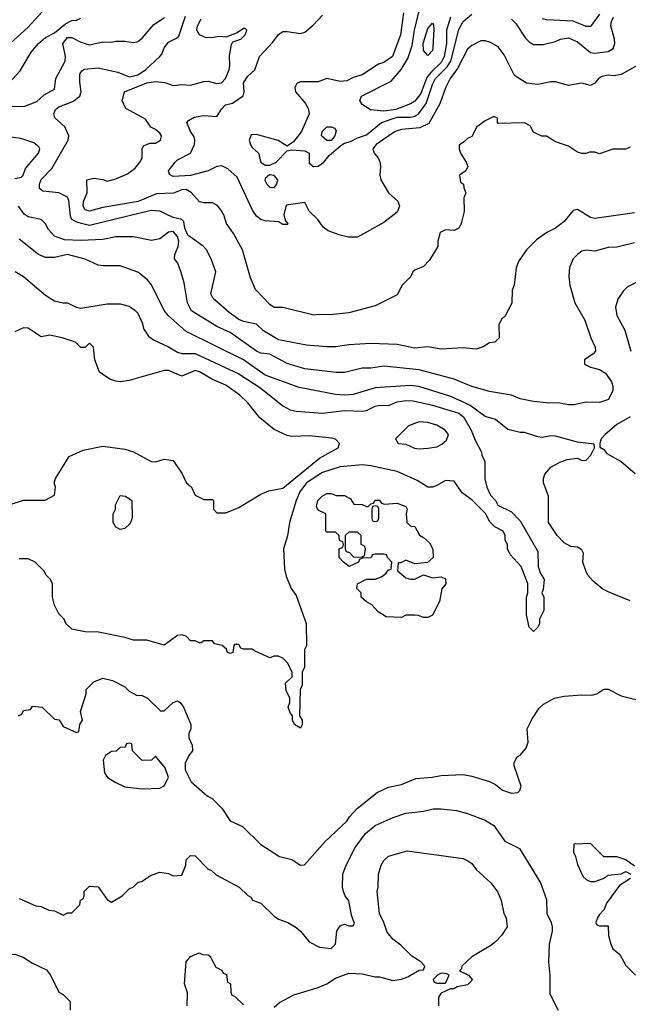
# Model space of a CAD drawing. Header units: inches. Extents: x 1793389 to 1900389, y 320802 to 470796.
# Tile 206 of 256: x 1832032 to 1834802, y 370917 to 375398. Entities that reach past the tile are written whole.
import ezdxf

# ---------------------------------------------------------------- set-up
doc = ezdxf.new("R2010")
doc.units = ezdxf.units.IN
doc.header["$MEASUREMENT"] = 0
doc.layers.add('B8337', color=7, linetype='Continuous')

msp = doc.modelspace()

# ---------------------------------------------------------------- linework, layer by layer
at = {"layer": 'B8337', "color": 2}
for points, elevation in [([(1832149.2, 375450), (1832070, 375364), (1831925.6, 375234.4)], 230), ([(1833779.3, 375430), (1833765.2, 375330), (1833729, 375230), (1833690, 375202.8), (1833664.7, 375195.3), (1833590, 375146.8), (1833550, 375134.8), (1833520.2, 375119.8), (1833490, 375117.3), (1833430, 375131), (1833390, 375116), (1833310, 375116), (1833292.9, 375107.1), (1833283.7, 375090), (1833286.6, 375070), (1833334.5, 375014.5), (1833346, 374990), (1833349.2, 374970), (1833314, 374890), (1833278.4, 374841.6), (1833250, 374822), (1833208.2, 374848.2), (1833110, 374876.3), (1833085.4, 374874.6), (1833077, 374850), (1833082.9, 374830), (1833090, 374817.2), (1833119.3, 374790), (1833130, 374749), (1833150, 374735.6), (1833170, 374736.3), (1833199.1, 374750), (1833250, 374802), (1833270, 374805.2), (1833330, 374802), (1833349.2, 374790), (1833350, 374745.2), (1833369.7, 374729.7), (1833390, 374732), (1833415.5, 374750), (1833440.2, 374779.8), (1833494, 374826), (1833510, 374836.4), (1833536.9, 374843.1), (1833570, 374860.5), (1833610, 374874.3), (1833678.8, 374930), (1833750, 374954.4), (1833810, 374955.1), (1833830, 374959.7), (1833849.2, 374970.8), (1833882.6, 375017.4), (1833910, 375103.7), (1833924.4, 375130), (1833976.8, 375183.2), (1833994, 375210), (1834030, 375353.2), (1834050.7, 375390), (1834090, 375422.7)], 206), ([(1833992.6, 375410), (1833974.9, 375350), (1833974.2, 375290), (1833964.2, 375230), (1833950, 375203.1), (1833902.6, 375157.4), (1833885.6, 375134.4), (1833857.6, 375062.4), (1833830, 375027.6), (1833810, 375015.1), (1833744, 374990), (1833690, 374982.4), (1833628, 374987.9), (1833590, 375012.7), (1833579.6, 375030), (1833587, 375050), (1833722.2, 375117.8), (1833768.8, 375171.2), (1833798.6, 375221.4), (1833818.8, 375281.2), (1833828.7, 375350), (1833858, 375470)], 202), ([(1831982, 375110), (1832034.9, 375165.1), (1832084.5, 375250), (1832117, 375290), (1832150, 375317.1), (1832190, 375338), (1832240.5, 375379.5), (1832270, 375394), (1832290, 375396), (1832310, 375404.7)], 226), ([(1831990, 375003.7), (1832054.9, 375005.1), (1832110, 375026), (1832143.2, 375056.8), (1832190, 375082), (1832197.2, 375130), (1832239.6, 375210), (1832240.5, 375230), (1832227.8, 375290), (1832250, 375317.6), (1832270, 375317.1), (1832310, 375296.3), (1832350, 375284), (1832410, 375298), (1832450, 375296), (1832470, 375301), (1832510, 375301), (1832550, 375294.8), (1832570, 375298.8), (1832590, 375314.8), (1832643.3, 375376.7), (1832691.2, 375408.8)], 222), ([(1834830, 374519.3), (1834650, 374493.2), (1834630, 374497.2), (1834570, 374534), (1834550.9, 374529.1), (1834510, 374479), (1834470, 374449), (1834430.7, 374429.3), (1834383.5, 374396.5), (1834338, 374350), (1834302, 374298), (1834291.6, 374268.4), (1834282, 374190), (1834272.7, 374167.3), (1834271.6, 374108.4), (1834242, 374050), (1834225.4, 374034.6), (1834212, 374010), (1834214, 373950), (1834194, 373930), (1834170, 373928), (1834142, 373910), (1834110, 373899.3), (1834050, 373905.2), (1833950, 373899.3), (1833890, 373909.4), (1833830, 373903.7), (1833750, 373919.3), (1833630, 373925.2), (1833530, 373918.4), (1833470.5, 373909.5), (1833430, 373909.5), (1833337.2, 373917.2), (1833210, 373940.7), (1833141.6, 373981.6), (1833110, 374012.7), (1833050, 374025.1), (1833030, 374034), (1832985.1, 374065.1), (1832913.2, 374130), (1832902.7, 374150), (1832924, 374250), (1832903.7, 374310), (1832882.7, 374350), (1832867.7, 374367.7), (1832798, 374418), (1832783.5, 374450), (1832779.5, 374479.5), (1832769.5, 374489.5), (1832730, 374497.6), (1832670, 374526), (1832630, 374529.4), (1832350, 374462), (1832294.5, 374474.5), (1832270, 374489), (1832263.3, 374503.3), (1832255.1, 374575.1), (1832249.3, 374590), (1832210, 374609.6), (1832137, 374617), (1832122, 374630), (1832122.4, 374650), (1832129.7, 374670.3), (1832179.1, 374720.9), (1832252.3, 374850), (1832255.1, 374870), (1832238, 374910), (1832192, 374952), (1832187.6, 374970), (1832195.1, 374990), (1832210, 375001.6), (1832274.3, 375025.7), (1832305.2, 375050), (1832311.8, 375070), (1832305.6, 375114.4), (1832306.6, 375150), (1832315.1, 375164.9), (1832326.8, 375173.2), (1832390, 375179.5), (1832479, 375159), (1832530, 375138.7), (1832570, 375147.8), (1832604.5, 375170), (1832669.2, 375230), (1832678.4, 375241.6), (1832689.6, 375270.4), (1832710, 375296), (1832746.3, 375313.7), (1832756.6, 375323.4), (1832786.4, 375413.6)], 218), ([(1834810, 374818), (1834791.1, 374808.9), (1834731.6, 374808.4), (1834670, 374788), (1834650, 374795.3), (1834625.4, 374794.6), (1834610, 374788.7), (1834590, 374788.7), (1834570, 374795.3), (1834530, 374822), (1834470, 374842), (1834430, 374868), (1834408.7, 374868.7), (1834370, 374886), (1834354.6, 374914.6), (1834330, 374928), (1834210, 374926), (1834206, 374930), (1834206, 374950), (1834190, 374958), (1834150, 374938), (1834112, 374910), (1834090, 374866), (1834070, 374858), (1834056.9, 374843.1), (1834032.7, 374827.3), (1834032, 374810), (1834038, 374790), (1834064.7, 374750), (1834071.3, 374730), (1834062, 374710), (1834034, 374690), (1834038, 374658), (1834052, 374650), (1834052.7, 374632.7), (1834062, 374610), (1834052.7, 374587.3), (1834055.3, 374524.7), (1834041, 374470), (1834031.3, 374450), (1834010, 374439), (1833970, 374441.2), (1833946, 374430), (1833934.8, 374390), (1833934.4, 374365.6), (1833896.8, 374303.2), (1833870, 374275.3), (1833830, 374258), (1833822, 374250), (1833812, 374230), (1833772, 374190), (1833750, 374146), (1833650, 374095.3), (1833530, 374064), (1833445.4, 374054.6), (1833390, 374057.2), (1833370, 374054), (1833230, 374089), (1833190, 374089), (1833170, 374101.2), (1833105.2, 374170), (1833083.2, 374223.2), (1833046, 374350), (1833004.8, 374424.8), (1832974, 374470), (1832961.2, 374510), (1832950, 374528.7), (1832932.1, 374552.1), (1832910, 374564), (1832870, 374564), (1832850, 374568.7), (1832812.1, 374612.1), (1832790, 374625.2), (1832770, 374623.7), (1832731.9, 374608.1), (1832654.5, 374605.5), (1832571, 374570), (1832410, 374543.5), (1832350, 374526), (1832330, 374533.2), (1832320.7, 374550), (1832322.4, 374570), (1832339.7, 374610), (1832338, 374670), (1832370, 374677.3), (1832410, 374670.8), (1832430, 374662.8), (1832470, 374674), (1832523.2, 374696.8), (1832557.5, 374722.5), (1832579, 374750), (1832589, 374770), (1832589, 374811), (1832595.3, 374824.7), (1832624, 374836), (1832650, 374836), (1832673.2, 374850), (1832677.2, 374870), (1832670, 374882), (1832650, 374899), (1832629, 374909), (1832604.7, 374944.7), (1832514.6, 374994.6), (1832498, 375030), (1832508.7, 375070), (1832610, 375110.4), (1832650, 375117.1), (1832692.7, 375112.7), (1832730, 375098.8), (1832770, 375103), (1832810, 375100.7), (1832870, 375117.3), (1832890, 375118), (1832930, 375107.7), (1832950, 375111), (1832969.4, 375130.6), (1832985.2, 375170), (1832989.2, 375190), (1832986.3, 375233.7), (1832995.3, 375284.7), (1833002, 375298), (1833038, 375310), (1833058, 375330), (1833066, 375350), (1833058, 375358), (1833050, 375358), (1833022, 375338), (1832970, 375318), (1832942, 375322), (1832904.5, 375315.5), (1832877.5, 375317.5), (1832850, 375329.3), (1832838, 375350), (1832840.9, 375370), (1832858.6, 375401.4)], 214), ([(1834834.8, 375185.2), (1834770, 375149), (1834738, 375142), (1834710, 375145.2), (1834681.1, 375138.9), (1834668.3, 375131.7), (1834650, 375108.7), (1834630, 375099), (1834590, 375109), (1834530, 375099), (1834470, 375116), (1834450, 375116), (1834390, 375102.7), (1834338, 375110), (1834284.5, 375144.5), (1834237.5, 375237.5), (1834210, 375274), (1834174.2, 375294.2), (1834150, 375301.2), (1834130, 375301.2), (1834090, 375281.2), (1834070, 375264), (1834024.4, 375175.6), (1833990.5, 375130), (1833970, 375088.7), (1833944.4, 375015.6), (1833894, 374926), (1833853.3, 374906.7), (1833770, 374898.4), (1833741, 374890), (1833654.8, 374830), (1833638.8, 374810), (1833646, 374790), (1833662.8, 374770), (1833670.5, 374750.5), (1833674.8, 374730), (1833671, 374690), (1833676, 374670), (1833710.7, 374610.7), (1833752.8, 374572.8), (1833761, 374550), (1833750, 374522), (1833690, 374475.3), (1833570, 374409), (1833529.1, 374409.1), (1833490, 374417.2), (1833436.5, 374436.5), (1833413.6, 374453.6), (1833388.4, 374488.4), (1833350, 374526), (1833330, 374566), (1833245.4, 374554.6), (1833234, 374510), (1833242, 374482), (1833252, 374470), (1833250, 374466), (1833230, 374466), (1833210, 374478), (1833150, 374482), (1833130, 374489), (1833110, 374504), (1833091.8, 374531.8), (1833021.2, 374681.2), (1832979.3, 374719.3), (1832952.7, 374732.7), (1832930, 374729.3), (1832890.4, 374709.6), (1832810, 374689.7), (1832730, 374684.5), (1832713.2, 374693.2), (1832709.3, 374710), (1832739.3, 374750), (1832750, 374760.7), (1832809.6, 374790.4), (1832827.3, 374830), (1832829.5, 374850), (1832825.4, 374865.4), (1832809.5, 374890), (1832792.7, 374930), (1832801, 374939), (1832825.5, 374954.5), (1832870, 374962.3), (1832930, 374958), (1832950, 374991.3), (1832968.7, 375010), (1833001.2, 375018.8), (1833049.1, 375050.9), (1833053.2, 375070), (1833050, 375110.8), (1833070, 375140.7), (1833102, 375170), (1833124, 375230), (1833184.7, 375295.3), (1833210, 375330.8), (1833230, 375344), (1833250, 375344.9), (1833310, 375334.8), (1833330, 375341), (1833367.2, 375372.8), (1833410, 375418.8)], 210), ([(1834270, 375400.9), (1834290, 375381.2), (1834333.8, 375313.8), (1834350, 375297.2), (1834370, 375286), (1834414.4, 375285.6), (1834470, 375299), (1834494, 375310), (1834530, 375315.1), (1834570, 375298), (1834630, 375249.4), (1834650, 375245.1), (1834710, 375254), (1834733.5, 375266.5), (1834740.4, 375290), (1834738.4, 375310), (1834722.4, 375370), (1834724.9, 375390), (1834734.4, 375410)], 206), ([(1834670, 375422.9), (1834630, 375366.6), (1834610, 375366.6), (1834550.8, 375390.8), (1834430, 375397.4), (1834410, 375402.4)], 202), ([(1832010, 374674.8), (1832038.6, 374681.4), (1832048.7, 374690), (1832058.6, 374721.4), (1832117.2, 374790), (1832124, 374810), (1832119.3, 374819.3), (1832097, 374837), (1832036.9, 374856.9), (1831970, 374867.3)], 222), ([(1834830, 374382.7), (1834750, 374362.7), (1834710, 374361.2), (1834650, 374345.2), (1834610, 374349), (1834590, 374344), (1834570, 374329), (1834550.6, 374309.4), (1834534.8, 374270), (1834531, 374230), (1834536, 374190), (1834558.8, 374110), (1834604.7, 374030), (1834631.3, 373950), (1834651.6, 373908.4), (1834652, 373890), (1834642, 373878), (1834602, 373850), (1834602, 373830), (1834630, 373816), (1834670, 373806.8), (1834698, 373790), (1834724.7, 373750), (1834731.3, 373730), (1834731.3, 373710), (1834711.3, 373670), (1834670, 373655.3), (1834610, 373658), (1834554.4, 373645.6), (1834530, 373645.2), (1834490, 373653.2), (1834430, 373654), (1834370, 373661.2), (1834310, 373673.2), (1834270, 373689.2), (1834170, 373706.6), (1834090, 373729.4), (1834010, 373761.6), (1833850, 373805.1), (1833690, 373822), (1833630, 373812.3), (1833590, 373812), (1833510, 373792.7), (1833472.5, 373792.5), (1833330, 373809.5), (1833250, 373834), (1833170, 373875.6), (1833130, 373880.7), (1833110, 373889.5), (1832990, 373974), (1832930, 374002), (1832813.6, 374073.6), (1832795.1, 374110), (1832780.1, 374200.1), (1832767.2, 374247.2), (1832752.3, 374290), (1832737.2, 374310), (1832738.4, 374330), (1832753.4, 374366.6), (1832755.8, 374390), (1832750, 374411.8), (1832730, 374434.3), (1832710, 374431.6), (1832670, 374400.7), (1832632.5, 374392.5), (1832549.5, 374409.5), (1832470, 374409.5), (1832410, 374398.4), (1832310, 374393.3), (1832236.6, 374396.6), (1832190, 374412.3), (1832162.6, 374442.6), (1832149.6, 374469.6), (1832130, 374489.2), (1832070, 374500.9), (1832053, 374513), (1832027, 374550)], 222), ([(1834810, 372754), (1834710, 372794), (1834686.3, 372806.3), (1834642.5, 372842.5), (1834617.2, 372870), (1834609.2, 372890), (1834595.3, 372930), (1834598, 372970), (1834590, 372986), (1834570, 372998), (1834540.4, 373000.4), (1834510, 373018), (1834478, 373050), (1834438, 373110), (1834438, 373230), (1834415.3, 373290), (1834415.3, 373310), (1834422, 373330), (1834450, 373362), (1834490, 373384.7), (1834523.1, 373396.9), (1834570, 373402), (1834590, 373392), (1834610, 373394), (1834630, 373414), (1834642, 373438), (1834648, 373450), (1834646, 373466), (1834570, 373475.3), (1834470, 373502.7), (1834450, 373503.7), (1834410, 373496), (1834390, 373499.3), (1834330, 373519), (1834310, 373519), (1834252.9, 373532.9), (1834198, 373578), (1834150, 373592.7), (1834082.2, 373642.2), (1834055.5, 373655.5), (1833990, 373684.7), (1833848.3, 373728.3), (1833810, 373733), (1833650, 373722), (1833550, 373692.3), (1833510, 373689.6), (1833470, 373691.8), (1833304.4, 373724.4), (1833150, 373780.7), (1833050, 373849.6), (1832790, 373979.5), (1832709.2, 374050), (1832690, 374075.3), (1832631.7, 374191.7), (1832613.8, 374213.8), (1832569.4, 374249.4), (1832490, 374277.2), (1832410, 374277.2), (1832390, 374281.2), (1832330, 374309), (1832250, 374329.4), (1832190, 374316.2), (1832150, 374316.2), (1832117.2, 374330), (1832030, 374399.3)], 226), ([(1832012.1, 374252.1), (1832050, 374229), (1832150, 374144), (1832190, 374119), (1832230, 374109.2), (1832250, 374109), (1832289.4, 374089.4), (1832310, 374086), (1832430, 374105.2), (1832490, 374105.2), (1832530, 374094), (1832556.6, 374076.6), (1832570, 374062), (1832590, 374018), (1832597.2, 373990), (1832618, 373958), (1832640.7, 373940.7), (1832710, 373909.4), (1832750, 373884.5), (1832770, 373878.4), (1832830, 373878.7), (1833030, 373786), (1833130, 373721.6), (1833230, 373640.9), (1833263.3, 373623.3), (1833290, 373617), (1833410, 373607.3), (1833510, 373619.5), (1833590, 373616.2), (1833610, 373619.5), (1833650, 373639.6), (1833670, 373643.6), (1833710, 373642.4), (1833750, 373658.5), (1833790, 373665.7), (1833823, 373663), (1833910, 373643.5), (1834030, 373607.3), (1834051.8, 373590), (1834087, 373530), (1834104.4, 373484.4), (1834134, 373430), (1834135.3, 373415.3), (1834148.4, 373388.4), (1834148.9, 373308.9), (1834158, 373270), (1834174.6, 373234.6), (1834198, 373210), (1834208.7, 373188.7), (1834270, 373158), (1834310, 373118), (1834390, 372978), (1834391.8, 372910), (1834400.5, 372880.5), (1834419, 372850), (1834414.6, 372805.4), (1834408, 372790), (1834418, 372770), (1834418, 372710), (1834398, 372670), (1834398, 372650), (1834390, 372634), (1834370, 372614), (1834350, 372634), (1834338, 372690), (1834338, 372770), (1834344.7, 372790), (1834344.7, 372830), (1834314, 372910), (1834263.6, 372963.6), (1834252, 372990), (1834252, 373010), (1834242, 373030), (1834242, 373050), (1834232, 373070), (1834194, 373090), (1834170, 373114), (1834154, 373150), (1834091.1, 373211.1), (1834045.4, 373245.4), (1834010, 373298), (1833970, 373301), (1833930, 373278), (1833910, 373271.3), (1833890, 373271.3), (1833841.4, 373301.4), (1833750, 373341.6), (1833630, 373368.4), (1833591.9, 373371.9), (1833490, 373362.6), (1833410, 373338), (1833337.6, 373290), (1833306.3, 373250), (1833289.7, 373210), (1833259.7, 373110), (1833251.5, 373048.5), (1833233.2, 372990), (1833238, 372898), (1833245.2, 372865.2), (1833268, 372810), (1833290, 372778), (1833335.3, 372650), (1833338, 372550), (1833328, 372530), (1833328, 372450), (1833318, 372430), (1833318, 372370), (1833308, 372350), (1833306, 372230), (1833318, 372210), (1833318, 372190), (1833310, 372174), (1833282, 372190), (1833274, 372210), (1833274, 372230), (1833263.6, 372243.6), (1833254, 372270), (1833262, 372290), (1833262, 372310), (1833245.4, 372345.4), (1833242, 372378), (1833272.7, 372407.3), (1833272.7, 372427.3), (1833252, 372470), (1833230, 372492), (1833210, 372502), (1833190, 372502), (1833170, 372494), (1833103.6, 372523.6), (1833090, 372534), (1833050, 372534), (1833038, 372538), (1833030, 372554), (1833010, 372554), (1833006, 372550), (1833002, 372518), (1832990, 372514), (1832978, 372518), (1832972.7, 372532.7), (1832954, 372550), (1832918, 372558), (1832910, 372572), (1832870, 372572), (1832858, 372562), (1832850, 372562), (1832831.1, 372571.1), (1832810, 372572), (1832790, 372592), (1832770, 372598), (1832750, 372596), (1832690, 372551.3), (1832610, 372574.8), (1832550, 372574), (1832510, 372586.8), (1832390.9, 372610.9), (1832330, 372612), (1832270, 372624.7), (1832242, 372650), (1832234, 372670), (1832210, 372694), (1832190, 372734), (1832182, 372770), (1832182, 372830), (1832172, 372850), (1832152, 372870), (1832142, 372890), (1832102, 372930), (1832070, 372944.7), (1832030, 372944.7)], 230), ([(1834864.5, 374215.5), (1834798, 374182), (1834778, 374162), (1834754.4, 374125.6), (1834744, 374090), (1834750, 374052), (1834785.8, 373985.8), (1834813.4, 373890)], 226), ([(1831988.4, 373191.6), (1832050, 373211.3), (1832148.4, 373211.6), (1832190, 373234), (1832195.3, 373270), (1832189, 373290), (1832195.3, 373310), (1832258, 373410), (1832321.5, 373438.5), (1832410, 373457.3), (1832510, 373444), (1832550, 373430.7), (1832630, 373386.8), (1832650, 373386), (1832690, 373398.8), (1832730, 373391.3), (1832770.9, 373330.9), (1832790, 373292), (1832814, 373270), (1832830, 373234), (1832870, 373214), (1832910, 373214), (1832914, 373210), (1832914, 373170), (1832930, 373154), (1832970, 373154), (1833030, 373178), (1833130, 373238), (1833166, 373254), (1833230, 373266), (1833396.9, 373403.1), (1833482, 373450), (1833488, 373470), (1833468.9, 373488.9), (1833452.9, 373492.9), (1833350, 373504), (1833270, 373501.2), (1833250, 373505.2), (1833190, 373533.2), (1833125.4, 373585.4), (1833070, 373654), (1833034, 373690), (1832970, 373734.5), (1832910, 373760.9), (1832850, 373796.2), (1832830, 373800.9), (1832770, 373775.1), (1832710, 373800.9), (1832690, 373800.9), (1832530, 373756), (1832490, 373749.3), (1832470, 373753.2), (1832442, 373762), (1832394.6, 373794.6), (1832374, 373850), (1832367.3, 373907.3), (1832350, 373926), (1832330, 373906), (1832310, 373906), (1832286, 373930), (1832226, 373950), (1832170, 373962), (1832130, 373955.3), (1832070, 373994), (1832050, 373995.3), (1832010, 373978)], 234), ([(1834811, 373590), (1834750, 373556), (1834696, 373510), (1834678, 373490), (1834672, 373470), (1834672.7, 373452.7), (1834690, 373442), (1834704.5, 373424.5), (1834770, 373386.8), (1834833, 373333)], 226), ([(1832026, 372230), (1832042, 372238), (1832050, 372254), (1832082, 372258), (1832090, 372274), (1832134, 372270), (1832190, 372214), (1832211.1, 372211.1), (1832230, 372182), (1832290, 372154), (1832302, 372158), (1832306, 372190), (1832318, 372210), (1832308.7, 372250), (1832335.3, 372330), (1832335.3, 372350), (1832370, 372384.7), (1832410, 372402), (1832454, 372390), (1832510, 372362), (1832530, 372342), (1832563.6, 372323.6), (1832590, 372322), (1832614, 372310), (1832672.7, 372252.7), (1832690, 372252), (1832730, 372291.3), (1832750, 372298), (1832762, 372290), (1832778, 372270), (1832811, 372190), (1832811.3, 372170), (1832802, 372150), (1832802, 372130), (1832816.9, 372096.9), (1832818, 372070), (1832802, 372050), (1832785.4, 372014.6), (1832784.7, 371984.7), (1832812, 371930), (1832885.4, 371865.4), (1832910, 371852), (1832952, 371810), (1832990, 371752), (1833046, 371726), (1833130, 371644.7), (1833214, 371590), (1833270, 371576), (1833310, 371551), (1833328.9, 371551.1), (1833422, 371658), (1833521.2, 371750), (1833533.2, 371770), (1833569, 371810), (1833659.5, 371880.5), (1833710, 371904.9), (1833770, 371917.3), (1833834.8, 371945.2), (1833909.1, 371950.9), (1833950, 371958.8), (1834050, 371962.8), (1834090, 371956), (1834170.6, 371930.6), (1834197.3, 371917.3), (1834230, 371892), (1834270, 371878), (1834299, 371881), (1834308, 371890), (1834314, 371910), (1834283.1, 372003.1), (1834283.1, 372016.9), (1834296.4, 372043.6), (1834310, 372051.3), (1834336.6, 372083.4), (1834346, 372110), (1834342, 372170), (1834364.1, 372215.9), (1834395.5, 372264.5), (1834416.5, 372283.5), (1834466, 372310), (1834510, 372318.8), (1834590, 372326), (1834636.5, 372323.5), (1834658, 372330), (1834690, 372351), (1834710, 372351), (1834770, 372321), (1834842, 372302)], 226), ([(1832030, 371398), (1832105.4, 371365.4), (1832130, 371362), (1832165.4, 371345.4), (1832190, 371342), (1832230, 371322), (1832250, 371334), (1832270, 371334), (1832306, 371370), (1832308.4, 371391.6), (1832322, 371398), (1832326, 371410), (1832326, 371430), (1832350, 371454), (1832390, 371452), (1832430, 371394), (1832450, 371382), (1832498, 371410), (1832530, 371442), (1832550, 371452), (1832569.1, 371470.9), (1832590, 371478), (1832630, 371504.7), (1832670, 371518), (1832710, 371512), (1832730, 371502), (1832770, 371504.7), (1832788.7, 371550), (1832790, 371574), (1832810, 371594), (1832830, 371592), (1832890, 371532), (1832905.4, 371525.4), (1832926.4, 371506.4), (1833030.6, 371450.6), (1833070, 371412), (1833084.7, 371404.7), (1833091.3, 371391.3), (1833130, 371378), (1833190, 371318), (1833210, 371304.7), (1833252, 371290), (1833290, 371266), (1833310.6, 371250.6), (1833350, 371201), (1833396.8, 371176.8), (1833450, 371171), (1833469, 371190), (1833475.3, 371250), (1833490, 371274), (1833510, 371282), (1833530, 371274), (1833550, 371274), (1833555.3, 371284.7), (1833542, 371322), (1833530, 371388), (1833513.2, 371410), (1833505.2, 371430), (1833501.2, 371450), (1833502.7, 371510), (1833518, 371550), (1833559.3, 371630), (1833606.2, 371693.8), (1833650, 371730.7), (1833732.1, 371767.9), (1833790, 371787.3), (1833870, 371796), (1833913.6, 371806.4), (1833950, 371806.8), (1834019.8, 371799.8), (1834070, 371786), (1834150, 371754.8), (1834190, 371730.8), (1834239.8, 371659.8), (1834306.4, 371626.4), (1834402.8, 371470), (1834430, 371394), (1834431, 371330), (1834451.3, 371290), (1834456, 371270), (1834456, 371250), (1834441, 371190), (1834438, 371110), (1834444.7, 371050), (1834445.4, 370965.4), (1834482, 370890)], 222), ([(1834830, 371546), (1834790, 371575.3), (1834750, 371588.7), (1834690, 371588), (1834630, 371648.7), (1834554, 371646), (1834552, 371610), (1834562, 371590), (1834570, 371554), (1834596.9, 371496.9), (1834610, 371484.7), (1834630, 371476), (1834650, 371476), (1834688, 371490), (1834710, 371504.7), (1834770, 371511.3), (1834790, 371522), (1834814, 371510)], 226), ([(1833190, 370904.7), (1833214, 370926), (1833279.3, 370960.7), (1833390, 370994), (1833430, 371010.7), (1833470, 371036.3), (1833530, 371058), (1833590, 371056.3), (1833650, 371042.8), (1833670, 371042.8), (1833730, 371026), (1833770, 371031.3), (1833798, 371042), (1833850, 371072), (1833870, 371074), (1833875.3, 371090), (1833858, 371110), (1833816.5, 371136.5), (1833766.3, 371186.3), (1833730, 371214), (1833704.8, 371244.8), (1833689.5, 371289.5), (1833669.4, 371330), (1833659, 371430), (1833664, 371450), (1833665.2, 371510), (1833677.2, 371550), (1833690, 371571.3), (1833710, 371590.8), (1833795.3, 371615.3), (1834050, 371581), (1834072, 371570), (1834090, 371558), (1834110, 371531.3), (1834176, 371470), (1834207.5, 371427.5), (1834222.8, 371390), (1834236, 371330), (1834246, 371310), (1834250.8, 371270), (1834224, 371230), (1834198, 371202), (1834175.8, 371184.2), (1834090, 371132.7), (1834044.7, 371090), (1834042, 371078), (1834034, 371070), (1834074, 371050), (1834092, 371030), (1834090, 371026), (1834070, 371006), (1834023.6, 370996.4), (1834008, 370988), (1833992, 370988), (1833950, 370968), (1833938, 370950), (1833938.8, 370910)], 218), ([(1834812, 371490), (1834762, 371458), (1834702, 371378), (1834691.6, 371348.4), (1834670, 371326), (1834662, 371310), (1834654, 371290), (1834658, 371278), (1834670, 371274), (1834710, 371274), (1834712, 371230), (1834722, 371190), (1834732, 371170), (1834763.6, 371143.6), (1834790, 371094), (1834834, 371050)], 226), ([(1831731.6, 370908.4), (1831762, 370958), (1831808.7, 371010), (1831804.7, 371055.3), (1831808.7, 371070), (1831825.6, 371094.4), (1831870, 371112), (1831890, 371112), (1831956.4, 371143.6), (1832010, 371144.7), (1832048.4, 371131.6), (1832090, 371104.7), (1832154.4, 371074.4), (1832172, 371050), (1832210, 370972), (1832230, 370962), (1832262, 370930), (1832262, 370890)], 218), ([(1832794, 370910), (1832795.3, 370970), (1832782, 371010), (1832789, 371110), (1832810, 371134), (1832848.4, 371151.6), (1832863.6, 371143.6), (1832890, 371142), (1832896.9, 371136.9), (1832925.4, 371085.4), (1832952.7, 371072.7), (1832958, 371058), (1832972.7, 371052.7), (1832978, 371018), (1832992, 371010), (1832992.7, 370972.7), (1832998, 370958), (1833010, 370954), (1833050, 370914)], 218)]:
    msp.add_lwpolyline(points, dxfattribs=dict(at, elevation=elevation))
for points, elevation in [([(1833890, 375235.3), (1833870, 375258), (1833868.2, 375290), (1833890, 375358), (1833910, 375382), (1833915.3, 375375.3), (1833917.3, 375357.3), (1833913, 375270), (1833910, 375258)], 198), ([(1833450, 374847.6), (1833430, 374848), (1833406, 374870), (1833409.4, 374890), (1833430, 374910.7), (1833450.6, 374910.6), (1833464.9, 374904.9), (1833472.8, 374892.8), (1833466.4, 374870)], 202), ([(1833168.5, 374691.5), (1833150, 374675.1), (1833147.5, 374667.5), (1833156.3, 374650), (1833170, 374636.3), (1833190, 374634.8), (1833202.7, 374650), (1833207, 374670), (1833190, 374689.4)], 210), ([(1833850, 373568.7), (1833802, 373550), (1833742, 373490), (1833754, 373470), (1833790, 373466), (1833828.1, 373448.1), (1833850, 373444.9), (1833890, 373448), (1833930, 373454.8), (1833953.8, 373466.2), (1833974.8, 373485.2), (1833984, 373510), (1833968.7, 373530), (1833930, 373552.3), (1833890, 373565.2)], 234), ([(1833610, 373182), (1833618, 373182), (1833630, 373194), (1833642, 373198), (1833650, 373212), (1833670, 373212), (1833678, 373198), (1833692.7, 373192.7), (1833750, 373198), (1833790, 373182), (1833796, 373170), (1833791.3, 373150), (1833794, 373110), (1833812.7, 373092.7), (1833830, 373092), (1833851.6, 373051.6), (1833870, 373042), (1833896.8, 373016.8), (1833912, 372988), (1833914, 372950), (1833887.3, 372927.3), (1833830, 372922), (1833790, 372938), (1833766, 372926), (1833754, 372926), (1833752, 372890), (1833790, 372858), (1833810, 372851.3), (1833830, 372852), (1833870, 372872), (1833910, 372858), (1833950, 372862), (1833970, 372854), (1833972, 372830), (1833952.7, 372807.3), (1833942, 372750), (1833910, 372688), (1833890, 372678), (1833870, 372678), (1833847.3, 372687.3), (1833830, 372688), (1833790, 372688), (1833770, 372678), (1833700.4, 372680.4), (1833663.1, 372703.1), (1833634.6, 372734.6), (1833610, 372748), (1833586, 372770), (1833586, 372790), (1833566, 372810), (1833568.9, 372831.1), (1833610, 372851.3), (1833650, 372851.3), (1833678, 372862), (1833700.2, 372879.8), (1833710, 372894), (1833722, 372898), (1833726, 372930), (1833706, 372950), (1833702, 372962), (1833690, 372966), (1833650, 372966), (1833638, 372962), (1833630, 372948.7), (1833592.7, 372947.3), (1833578, 372942), (1833574, 372930), (1833530.9, 372909.1), (1833506, 372930), (1833486, 372950), (1833486, 372990), (1833502, 372998), (1833506, 373010), (1833502, 373022), (1833487.3, 373027.3), (1833486, 373050), (1833470, 373066), (1833430, 373066), (1833426, 373070), (1833426, 373150), (1833390, 373166), (1833383.1, 373183.1), (1833389, 373210), (1833408.7, 373230), (1833430, 373242), (1833450, 373242), (1833472.7, 373232.7), (1833510, 373232), (1833536.9, 373216.9), (1833552.7, 373192.7), (1833591.3, 373191.3)], 226), ([(1832490, 373078), (1832470, 373088), (1832458, 373110), (1832458, 373150), (1832468, 373170), (1832468, 373190), (1832490, 373232), (1832514, 373230), (1832542, 373210), (1832544.7, 373130), (1832535.3, 373104.7), (1832510, 373082)], 230), ([(1833650, 373186), (1833638, 373182), (1833634, 373170), (1833634, 373130), (1833638, 373118), (1833650, 373114), (1833662, 373118), (1833666, 373130), (1833666, 373170), (1833662, 373182)], 226), ([(1833570, 373066), (1833530, 373066), (1833514, 373050), (1833514, 372990), (1833518, 372978), (1833532.7, 372972.7), (1833552.7, 372952.7), (1833590, 372954), (1833602, 372958), (1833606, 372990), (1833602, 373002), (1833586, 373010), (1833586, 373050)], 226), ([(1832530, 372106), (1832518, 372102), (1832512.7, 372087.3), (1832490, 372086), (1832471.6, 372068.4), (1832450, 372068), (1832422, 372050), (1832411.6, 372028.4), (1832418, 371970), (1832432, 371950), (1832470, 371926), (1832510, 371906.8), (1832590, 371898), (1832670, 371901), (1832690, 371912), (1832708.7, 371950), (1832693.6, 371993.6), (1832650, 372046), (1832631.6, 372028.4), (1832590, 372026), (1832546, 372070), (1832542, 372102)], 226), ([(1833950, 371058), (1833934, 371050), (1833914, 371030), (1833918, 371018), (1833930, 371014), (1833970, 371014), (1833986, 371050), (1833976.4, 371056.4)], 218)]:
    msp.add_lwpolyline(points, close=True, dxfattribs=dict(at, elevation=elevation))

doc.saveas('drawing.dxf')
